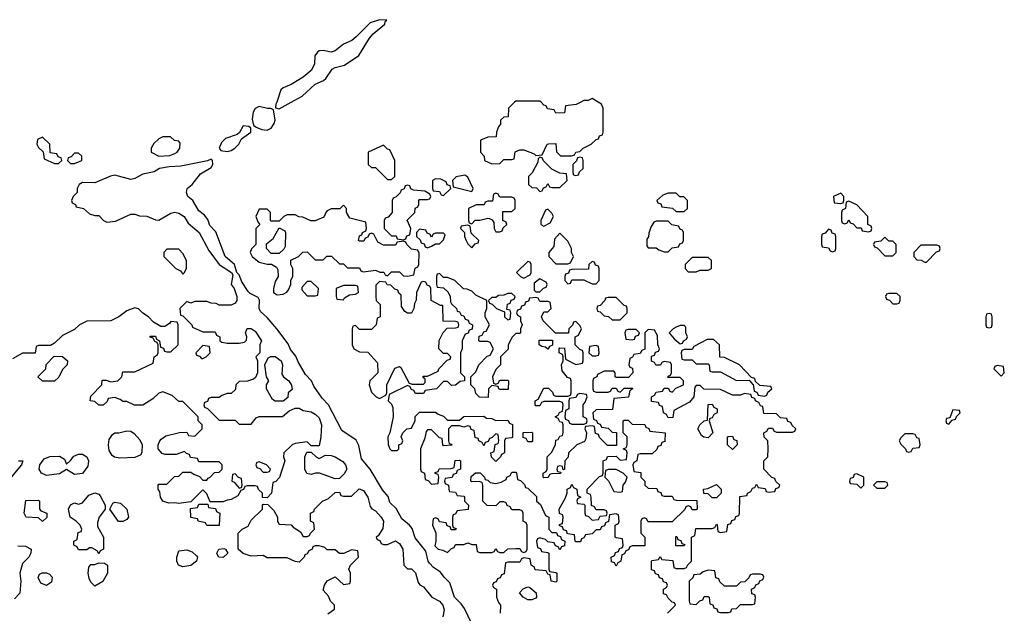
# Model space of a CAD drawing. Header units: inches. Extents: x 2769379 to 2883802, y 684208 to 828654.
# Tile 26 of 256: x 2791376 to 2796286, y 737450 to 740412. Entities that reach past the tile are written whole.
import ezdxf

# ---------------------------------------------------------------- set-up
doc = ezdxf.new("R2010")
doc.units = ezdxf.units.IN
doc.header["$MEASUREMENT"] = 0
doc.layers.add('C7793', color=7, linetype='Continuous')
doc.layers.add('C7794', color=7, linetype='Continuous')

msp = doc.modelspace()

# ---------------------------------------------------------------- linework, layer by layer
at = {"layer": 'C7793', "color": 2, "elevation": 6}
for points in [[(2792657.5, 740000), (2792654, 739990), (2792651.6, 739971.6), (2792670, 739966.8), (2792730.2, 740000)], [(2793844, 740000), (2793814, 739970), (2793812.7, 739927.3), (2793790, 739926), (2793774, 739910), (2793774, 739890), (2793763.6, 739876.4), (2793754, 739850), (2793752.7, 739827.3), (2793710, 739826), (2793674, 739810), (2793674, 739750), (2793691.6, 739731.6), (2793694, 739710), (2793730, 739692), (2793770, 739694), (2793790, 739714), (2793830, 739714), (2793842, 739718), (2793847.3, 739752.7), (2793870, 739762), (2793890, 739762), (2793942, 739742), (2793950, 739734), (2793982, 739738), (2794006, 739790), (2794012.7, 739792.7), (2794050, 739794), (2794052.7, 739752.7), (2794072.7, 739732.7), (2794127.3, 739732.7), (2794142, 739738), (2794148.7, 739751.3), (2794170, 739754), (2794186, 739770), (2794226, 739790), (2794250, 739814), (2794262, 739818), (2794267.3, 739832.7), (2794282, 739838), (2794286, 739850), (2794286, 739970), (2794278, 739990), (2794260.9, 740000)], [(2794174.3, 740000), (2794151.6, 739988.4), (2794098, 739982), (2794092.7, 739947.3), (2794050, 739946), (2794042, 739962), (2794007.3, 739967.3), (2794002, 739982), (2793990, 739986), (2793976, 740000)], [(2793665, 737325), (2793593.6, 737473.6), (2793577.3, 737497.2), (2793544.7, 737530), (2793521.6, 737601.6), (2793492.7, 737630), (2793475.1, 737655.1), (2793439.3, 737679.3), (2793420.2, 737700.2), (2793413.7, 737710), (2793400.9, 737760.9), (2793347.4, 737827.4), (2793332.7, 737872.7), (2793319.6, 737890), (2793281.7, 737921.7), (2793252.8, 737972.8), (2793222.6, 738002.6), (2793213.5, 738033.5), (2793185.6, 738065.6), (2793123, 738170), (2793080.7, 738220.7), (2793067.4, 738287.4), (2793053.4, 738313.4), (2792982.7, 738362.7), (2792916, 738490), (2792884, 738524), (2792842.7, 738582.7), (2792830.7, 738610.7), (2792802, 738642), (2792765.2, 738705.2), (2792753.7, 738733.7), (2792726.3, 738766.3), (2792714.2, 738794.2), (2792658.7, 738870), (2792610, 738925.6), (2792576.3, 738956.3), (2792569.6, 738970), (2792571.8, 739011.8), (2792565.6, 739025.6), (2792525.9, 739045.9), (2792516, 739056), (2792483.9, 739103.9), (2792470, 739139), (2792459, 739150), (2792447.3, 739190), (2792400.7, 739230), (2792353.4, 739353.4), (2792324.9, 739384.9), (2792314.9, 739414.9), (2792297.3, 739437.2), (2792270, 739458.4), (2792238.7, 739510), (2792215.1, 739530), (2792207.6, 739550), (2792211.8, 739570), (2792235.6, 739590), (2792277.3, 739642.8), (2792330, 739674.8), (2792338.4, 739690), (2792337.2, 739710), (2792330, 739715.1), (2792313.2, 739706.8), (2792179.1, 739680.9), (2792122, 739678), (2792074, 739670), (2792046.8, 739653.2), (2791990, 739641.2), (2791950, 739619), (2791930, 739614), (2791850, 739636), (2791828.2, 739631.8), (2791750, 739598), (2791690, 739599), (2791672, 739590), (2791662, 739570), (2791662, 739550), (2791642, 739530), (2791634, 739510), (2791638, 739498), (2791654, 739490), (2791658, 739478), (2791694, 739470), (2791723.6, 739443.6), (2791750, 739434), (2791770, 739434), (2791794, 739410), (2791810, 739402), (2791854, 739406), (2791930, 739442), (2791950, 739442), (2791972.7, 739432.7), (2792010, 739432), (2792052.7, 739412.7), (2792070, 739412), (2792130, 739446), (2792150, 739452), (2792170, 739446), (2792196, 739430), (2792216, 739396), (2792270.4, 739350.4), (2792319.9, 739259.9), (2792370.8, 739190), (2792432, 739150), (2792439.1, 739139.1), (2792431.3, 739090), (2792444.7, 739070), (2792458, 739030), (2792458, 739010), (2792450, 738998), (2792430, 738988), (2792370, 738988), (2792356.4, 738996.4), (2792330, 738998), (2792310, 739006), (2792250, 739006), (2792230, 738998), (2792210, 739006), (2792174, 738970), (2792178, 738938), (2792190, 738934), (2792234, 738890), (2792238, 738878), (2792290, 738854), (2792350, 738854), (2792358, 738838), (2792374, 738830), (2792374, 738810), (2792383.6, 738803.6), (2792410, 738798), (2792470, 738798), (2792496.4, 738803.6), (2792507.3, 738812.7), (2792508, 738830), (2792502, 738850), (2792510, 738871.3), (2792530, 738871), (2792550, 738858), (2792582, 738810), (2792574, 738790), (2792574, 738750), (2792554, 738730), (2792562, 738710), (2792562, 738650), (2792552.7, 738627.3), (2792542, 738618), (2792511.6, 738608.4), (2792470, 738606), (2792454, 738590), (2792452.7, 738567.3), (2792430, 738546), (2792410, 738546), (2792383.6, 738536.4), (2792370, 738526), (2792330, 738526), (2792318, 738522), (2792312.7, 738507.3), (2792298, 738502), (2792294, 738490), (2792298, 738478), (2792312.7, 738472.7), (2792370, 738414), (2792450, 738414), (2792470, 738394), (2792530, 738394), (2792555.3, 738424.7), (2792570, 738432), (2792687.3, 738432.7), (2792720.4, 738459.6), (2792750, 738474), (2792770, 738474), (2792790, 738462), (2792830, 738456), (2792850, 738442.8), (2792870, 738424.7), (2792881, 738390), (2792878, 738330), (2792870, 738286), (2792830, 738286), (2792810, 738306), (2792750, 738298), (2792734, 738290), (2792694, 738250), (2792692, 738230), (2792698, 738210), (2792672, 738128), (2792652.7, 738107.3), (2792638, 738102), (2792632, 738050), (2792610, 738026), (2792587.3, 738027.3), (2792586, 738050), (2792567.3, 738067.3), (2792562, 738082), (2792550, 738086), (2792510, 738086), (2792498, 738082), (2792492.7, 738067.3), (2792478, 738062), (2792463.6, 738036.4), (2792430, 738018), (2792410, 738015.3), (2792390, 738006), (2792326, 738006), (2792310, 738046), (2792290, 738066), (2792230, 738006), (2792170, 737998), (2792150, 738002), (2792120.2, 738000.2), (2792089, 738009), (2792078, 738030), (2792075.3, 738055.3), (2792066, 738070), (2792066, 738090), (2792070, 738094), (2792110, 738094), (2792147.3, 738132.7), (2792170, 738134), (2792190, 738154), (2792230, 738154), (2792243.6, 738143.6), (2792272.7, 738132.7), (2792290, 738114), (2792310, 738114), (2792315.3, 738124.7), (2792326, 738130), (2792347.3, 738152.7), (2792370, 738154), (2792386, 738170), (2792386, 738190), (2792370, 738206), (2792270, 738206), (2792262, 738222), (2792227.3, 738227.3), (2792222, 738242), (2792207.3, 738247.3), (2792198, 738258), (2792156.9, 738243.1), (2792102, 738242), (2792087.3, 738247.3), (2792066, 738270), (2792066, 738290), (2792075.3, 738310), (2792081.2, 738318.8), (2792105.2, 738334.8), (2792172.7, 738352.7), (2792210, 738354), (2792218, 738338), (2792250, 738334), (2792286, 738370), (2792286, 738390), (2792266, 738410), (2792266, 738430), (2792190, 738506), (2792170, 738506), (2792136.4, 738536.4), (2792090, 738555.3), (2792070, 738548.7), (2792039.8, 738520.2), (2791990, 738488.7), (2791948.4, 738488.4), (2791910, 738506), (2791890, 738506), (2791876.4, 738516.4), (2791850, 738526), (2791818, 738522), (2791812.7, 738507.3), (2791792, 738488), (2791770, 738488), (2791750, 738506), (2791728, 738510), (2791730, 738534), (2791786, 738590), (2791787.3, 738612.7), (2791807.3, 738612.7), (2791830, 738604.7), (2791866, 738610), (2791886, 738630), (2791890, 738654), (2791950, 738654), (2792042, 738698), (2792046, 738730), (2792062, 738738), (2792066, 738750), (2792066, 738790), (2792062, 738802), (2792050, 738806), (2792042, 738822), (2792027.3, 738827.3), (2792027.3, 738832.7), (2792052.7, 738832.7), (2792058, 738818), (2792074, 738810), (2792078, 738778), (2792092.7, 738772.7), (2792098, 738758), (2792110, 738754), (2792130, 738754), (2792166, 738790), (2792166, 738890), (2792162, 738902), (2792130, 738906), (2792123.6, 738896.4), (2792099.6, 738880.4), (2792080.4, 738880.4), (2792043.1, 738903.1), (2792018, 738930), (2791990, 738948), (2791968.9, 738968.9), (2791950, 738974), (2791910, 738959), (2791870.7, 738929.3), (2791830, 738909), (2791710, 738908), (2791674, 738890), (2791650, 738866), (2791590, 738835.3), (2791550, 738798), (2791530, 738786), (2791470, 738786), (2791458, 738782), (2791452.7, 738747.3), (2791390, 738748), (2791339.8, 738720.2)], [(2794606, 737450), (2794646, 737490), (2794642, 737502), (2794630, 737506), (2794610, 737526), (2794602, 737542), (2794587.3, 737547.3), (2794586, 737570), (2794602, 737578), (2794606, 737590), (2794602, 737602), (2794587.3, 737607.3), (2794582, 737622), (2794567.3, 737627.3), (2794562, 737642), (2794547.3, 737647.3), (2794542, 737662), (2794527.3, 737667.3), (2794526, 737710), (2794530, 737714), (2794562, 737718), (2794570, 737734), (2794578, 737718), (2794632.7, 737712.7), (2794638, 737678), (2794650, 737674), (2794690, 737674), (2794702, 737678), (2794707.3, 737692.7), (2794726, 737710), (2794726, 737830), (2794742, 737838), (2794747.3, 737872.7), (2794830, 737874), (2794842, 737878), (2794850, 737894), (2794854, 737890), (2794858, 737858), (2794870, 737854), (2794902, 737858), (2794907.3, 737892.7), (2794922, 737898), (2794927.3, 737912.7), (2794942, 737918), (2794947.3, 737932.7), (2794962, 737938), (2794966, 737950), (2794967.3, 738032.7), (2795002, 738038), (2795006, 738050), (2795022, 738058), (2795030, 738074), (2795042, 738078), (2795050, 738094), (2795058, 738078), (2795092.7, 738072.7), (2795098, 738058), (2795110, 738054), (2795142, 738058), (2795147.3, 738072.7), (2795162, 738078), (2795166, 738090), (2795147.3, 738107.3), (2795142, 738122), (2795127.3, 738127.3), (2795086, 738170), (2795086, 738210), (2795106, 738230), (2795108, 738270), (2795106, 738310), (2795088.7, 738328.7), (2795086, 738350), (2795102, 738358), (2795110, 738374), (2795130, 738374), (2795138, 738358), (2795150, 738354), (2795230, 738354), (2795242, 738358), (2795246, 738370), (2795227.3, 738387.3), (2795222, 738402), (2795207.3, 738407.3), (2795202, 738422), (2795170, 738426), (2795150, 738446), (2795087.3, 738447.3), (2795082, 738482), (2795070, 738486), (2795062, 738502), (2795046, 738510), (2795042, 738522), (2795027.3, 738527.3), (2795022, 738542), (2794990, 738546), (2794970, 738538), (2794930, 738538), (2794870, 738566), (2794788.4, 738568.4), (2794770, 738586), (2794750, 738586), (2794742, 738578), (2794738, 738530), (2794716.9, 738503.1), (2794638, 738462), (2794632.7, 738427.3), (2794610, 738426), (2794602, 738442), (2794586, 738450), (2794582, 738482), (2794567.3, 738487.3), (2794562, 738502), (2794527.3, 738507.3), (2794526, 738530), (2794542, 738538), (2794550, 738554), (2794582, 738558), (2794590, 738574), (2794610, 738574), (2794618, 738558), (2794630, 738554), (2794647.3, 738572.7), (2794686, 738590), (2794686, 738610), (2794670, 738626), (2794607.3, 738627.3), (2794610, 738634), (2794622, 738638), (2794626, 738650), (2794626, 738690), (2794622, 738702), (2794590, 738706), (2794578, 738702), (2794571.6, 738688.4), (2794548, 738688), (2794542, 738702), (2794527.3, 738707.3), (2794527.3, 738732.7), (2794542, 738738), (2794547.3, 738752.7), (2794562, 738758), (2794566, 738770), (2794558, 738790), (2794556.4, 738836.4), (2794542, 738862), (2794510, 738866), (2794494, 738850), (2794492.7, 738767.3), (2794478, 738762), (2794470, 738746), (2794438, 738742), (2794432.7, 738727.3), (2794418, 738722), (2794414, 738690), (2794418, 738678), (2794432.7, 738672.7), (2794434, 738650), (2794412.7, 738627.3), (2794350, 738626), (2794346, 738630), (2794346, 738650), (2794338, 738658), (2794290, 738658), (2794258, 738642), (2794254, 738630), (2794238, 738622), (2794234, 738610), (2794234, 738570), (2794238, 738558), (2794250, 738554), (2794310, 738554), (2794322, 738558), (2794330, 738574), (2794350, 738574), (2794358, 738558), (2794370, 738554), (2794390, 738574), (2794430, 738574), (2794434, 738570), (2794418, 738562), (2794411.6, 738528.4), (2794338, 738522), (2794332.7, 738467.3), (2794250, 738466), (2794234, 738450), (2794238, 738418), (2794252.7, 738412.7), (2794258, 738398), (2794270, 738394), (2794278, 738378), (2794310, 738374), (2794330, 738354), (2794352.7, 738352.7), (2794352.7, 738287.3), (2794307.3, 738287.3), (2794267.3, 738327.3), (2794262, 738342), (2794247.3, 738347.3), (2794242, 738382), (2794230, 738386), (2794198, 738382), (2794194, 738370), (2794202, 738350), (2794199.6, 738320.4), (2794192.7, 738307.3), (2794154, 738290), (2794112, 738250), (2794111.6, 738228.4), (2794094, 738210), (2794092.7, 738167.3), (2794086, 738166), (2794082, 738182), (2794070, 738186), (2794058, 738182), (2794054, 738170), (2794058, 738158), (2794074, 738154), (2794072.7, 738147.3), (2794030, 738146), (2794018, 738142), (2794011.6, 738128.4), (2793990, 738126), (2793986, 738130), (2793986, 738150), (2794002, 738158), (2794006, 738170), (2794006, 738230), (2794030, 738254), (2794047.3, 738292.7), (2794050, 738314), (2794062, 738318), (2794070, 738334), (2794082, 738338), (2794086, 738350), (2794086, 738390), (2794082, 738402), (2794070, 738406), (2794062, 738422), (2794046, 738430), (2794062, 738438), (2794067.3, 738452.7), (2794082, 738458), (2794086, 738490), (2794082, 738502), (2794070, 738506), (2793990, 738506), (2793978, 738502), (2793970, 738486), (2793950, 738486), (2793946, 738490), (2793946, 738510), (2793962, 738518), (2793990, 738574), (2794012.7, 738572.7), (2794032.7, 738552.7), (2794038, 738538), (2794050, 738534), (2794110, 738534), (2794122, 738538), (2794126, 738550), (2794126, 738610), (2794122, 738622), (2794107.3, 738627.3), (2794080.4, 738660.4), (2794078, 738690), (2794086, 738710), (2794086, 738730), (2794082, 738742), (2794066, 738750), (2794066, 738770), (2794070, 738774), (2794092.7, 738772.7), (2794098, 738718), (2794150, 738692), (2794182, 738698), (2794186, 738710), (2794186, 738750), (2794182, 738762), (2794170, 738766), (2794146, 738790), (2794146, 738830), (2794162, 738838), (2794178, 738870), (2794170, 738886), (2794150, 738906), (2794138, 738902), (2794132.7, 738887.3), (2794114, 738870), (2794112.7, 738847.3), (2794047.3, 738847.3), (2793986, 738910), (2793978, 738930), (2793990, 738954), (2794010, 738954), (2794026, 738970), (2794022, 739002), (2794010, 739006), (2793970, 739006), (2793962, 739022), (2793950, 739026), (2793918, 739022), (2793912.7, 739007.3), (2793898, 739002), (2793892.7, 738987.3), (2793878, 738982), (2793872.7, 738967.3), (2793858, 738962), (2793854, 738950), (2793858, 738938), (2793874, 738930), (2793874, 738910), (2793882, 738890), (2793874, 738870), (2793874, 738850), (2793870, 738846), (2793850, 738846), (2793830, 738826), (2793812.7, 738787.3), (2793811.6, 738768.4), (2793774, 738730), (2793774, 738690), (2793750, 738666), (2793734, 738630), (2793738, 738598), (2793750, 738594), (2793762, 738598), (2793770, 738614), (2793810, 738614), (2793814, 738610), (2793812.7, 738567.3), (2793772.7, 738567.3), (2793766, 738570), (2793762, 738582), (2793730, 738586), (2793714, 738570), (2793712.7, 738527.3), (2793668.4, 738528.4), (2793650, 738546), (2793646, 738570), (2793626, 738590), (2793626, 738630), (2793650, 738654), (2793666, 738690), (2793707.3, 738732.7), (2793722, 738738), (2793738, 738770), (2793722, 738802), (2793710, 738806), (2793670, 738806), (2793666, 738810), (2793667.3, 738832.7), (2793682, 738838), (2793690, 738854), (2793702, 738858), (2793718, 738890), (2793698, 738930), (2793698, 738950), (2793706, 738970), (2793706, 739010), (2793650, 739038), (2793630, 739058), (2793607.3, 739067.3), (2793588.4, 739068.4), (2793546, 739110), (2793510, 739126), (2793490, 739126), (2793470, 739146), (2793458, 739142), (2793454, 739130), (2793454, 739090), (2793458, 739078), (2793490, 739074), (2793512.7, 739052.7), (2793522, 739030), (2793523.6, 739003.6), (2793530, 738994), (2793554, 738970), (2793558, 738958), (2793570, 738954), (2793578, 738938), (2793590, 738934), (2793598, 738918), (2793612.7, 738912.7), (2793618, 738898), (2793634, 738890), (2793632.7, 738867.3), (2793618, 738862), (2793612.7, 738847.3), (2793598, 738842), (2793582, 738810), (2793582, 738770), (2793574, 738750), (2793574, 738650), (2793594, 738630), (2793594, 738610), (2793572.7, 738607.3), (2793550, 738588), (2793530, 738586), (2793510, 738606), (2793490, 738606), (2793454, 738570), (2793398, 738562), (2793390, 738546), (2793350, 738546), (2793342, 738562), (2793330, 738566), (2793322, 738582), (2793310, 738586), (2793218, 738542), (2793214, 738510), (2793230, 738494), (2793236.9, 738476.9), (2793238, 738430), (2793222, 738350), (2793212, 738330), (2793212.7, 738292.7), (2793222, 738270), (2793230, 738262), (2793258, 738262), (2793266, 738270), (2793266, 738290), (2793282, 738298), (2793286, 738310), (2793278, 738330), (2793286, 738350), (2793306, 738370), (2793330, 738374), (2793347.3, 738412.7), (2793348.4, 738431.6), (2793370, 738454), (2793450, 738454), (2793463.6, 738443.6), (2793490, 738434), (2793510, 738414), (2793570, 738414), (2793590, 738432), (2793690, 738434), (2793703.6, 738423.6), (2793730, 738422), (2793750, 738412), (2793810, 738414), (2793818, 738398), (2793832.7, 738392.7), (2793834, 738330), (2793830, 738326), (2793798, 738322), (2793794, 738310), (2793794, 738250), (2793778, 738242), (2793774, 738230), (2793750, 738208), (2793728.4, 738228.4), (2793726, 738250), (2793742, 738258), (2793747.3, 738292.7), (2793762, 738298), (2793766, 738310), (2793762, 738342), (2793750, 738346), (2793732.7, 738327.3), (2793718, 738322), (2793712.7, 738307.3), (2793698, 738302), (2793690, 738286), (2793682, 738302), (2793666, 738310), (2793662, 738322), (2793647.3, 738327.3), (2793642, 738362), (2793627.3, 738367.3), (2793622, 738382), (2793610, 738386), (2793590, 738378), (2793570, 738386), (2793530, 738386), (2793514, 738370), (2793514, 738310), (2793518, 738298), (2793530, 738294), (2793531.6, 738288.4), (2793490, 738286), (2793486, 738290), (2793482, 738322), (2793470, 738326), (2793430, 738366), (2793410, 738366), (2793403.6, 738356.4), (2793396.9, 738323.1), (2793374, 738270), (2793374, 738170), (2793378, 738158), (2793394, 738150), (2793398, 738118), (2793412.7, 738112.7), (2793430, 738094), (2793462, 738098), (2793466, 738130), (2793462, 738142), (2793447.3, 738147.3), (2793447.3, 738152.7), (2793462, 738158), (2793468.4, 738171.6), (2793527.3, 738172.7), (2793542, 738178), (2793547.3, 738212.7), (2793570, 738214), (2793574, 738210), (2793574, 738170), (2793558, 738162), (2793552.7, 738147.3), (2793538, 738142), (2793532.7, 738127.3), (2793498, 738122), (2793494, 738110), (2793498, 738098), (2793514, 738090), (2793518, 738058), (2793550, 738054), (2793558, 738038), (2793590, 738034), (2793594, 738030), (2793594, 738010), (2793614, 737990), (2793612.7, 737967.3), (2793558, 737962), (2793550, 737946), (2793538, 737942), (2793534, 737930), (2793534, 737890), (2793538, 737878), (2793552.7, 737872.7), (2793550, 737866), (2793527.3, 737867.3), (2793522, 737882), (2793507.3, 737887.3), (2793502, 737902), (2793470, 737906), (2793462, 737922), (2793450, 737926), (2793438, 737922), (2793434, 737890), (2793452, 737852), (2793452, 737810), (2793446.8, 737786.8), (2793462, 737770), (2793485.4, 737765.4), (2793510, 737754), (2793530, 737774), (2793542, 737778), (2793550, 737794), (2793590, 737794), (2793610, 737802), (2793630, 737794), (2793652.7, 737792.7), (2793658, 737758), (2793670, 737754), (2793730, 737754), (2793742, 737758), (2793750, 737774), (2793758, 737758), (2793770, 737754), (2793790, 737754), (2793810, 737772), (2793850, 737774), (2793870, 737774), (2793878, 737758), (2793890, 737754), (2793902, 737758), (2793906, 737770), (2793906, 737890), (2793902, 737902), (2793886, 737910), (2793886, 737950), (2793882, 737962), (2793870, 737966), (2793830, 737966), (2793822, 737982), (2793807.3, 737987.3), (2793802, 738002), (2793790, 738006), (2793770, 738006), (2793750, 737986), (2793707.3, 737987.3), (2793686, 738010), (2793686, 738090), (2793682, 738102), (2793667.3, 738107.3), (2793630, 738106), (2793626, 738110), (2793627.3, 738132.7), (2793648.4, 738151.6), (2793671.6, 738151.6), (2793694, 738130), (2793698, 738118), (2793710, 738114), (2793722, 738102), (2793750, 738098), (2793776.4, 738103.6), (2793802, 738118), (2793806, 738130), (2793822, 738138), (2793830, 738154), (2793850, 738154), (2793854, 738150), (2793858, 738118), (2793872.7, 738112.7), (2793892.7, 738092.7), (2793898, 738078), (2793910, 738074), (2793952.7, 738032.7), (2793954, 738010), (2793972.7, 737992.7), (2793998, 737938), (2794014, 737930), (2794014, 737870), (2794030, 737854), (2794052.7, 737852.7), (2794058, 737838), (2794072.7, 737832.7), (2794078, 737818), (2794094, 737810), (2794092.7, 737787.3), (2794078, 737782), (2794070, 737766), (2794062, 737782), (2794047.3, 737787.3), (2794042, 737802), (2794010, 737806), (2793998, 737818), (2793970, 737826), (2793958, 737822), (2793954, 737810), (2793958, 737778), (2793972.7, 737772.7), (2793978, 737758), (2794010, 737754), (2794014, 737750), (2794014, 737670), (2794018, 737658), (2794050, 737654), (2794054, 737650), (2794054, 737610), (2794050, 737606), (2794026, 737610), (2794022, 737642), (2794010, 737646), (2794002, 737662), (2793947.3, 737667.3), (2793942, 737682), (2793926, 737690), (2793922, 737722), (2793890, 737726), (2793878, 737722), (2793870, 737706), (2793810, 737706), (2793798, 737702), (2793792.7, 737647.3), (2793778, 737642), (2793772.7, 737627.3), (2793758, 737622), (2793752.7, 737607.3), (2793738, 737602), (2793734, 737590), (2793738, 737578), (2793754, 737570), (2793754, 737530), (2793763.6, 737503.6), (2793774, 737490), (2793772, 737450)], [(2791370, 738210.8), (2791391.3, 738211.3), (2791384.7, 738190), (2791333.4, 738130)], [(2792913.2, 737446.8), (2792946, 737470), (2792946, 737490), (2792926, 737510), (2792916.4, 737536.4), (2792890, 737566), (2792895.3, 737590), (2792910, 737612), (2792950, 737632), (2792990, 737594), (2793022, 737598), (2793026, 737610), (2793026, 737650), (2793018, 737670), (2793026, 737690), (2793066, 737730), (2793062, 737762), (2793030, 737766), (2792991.6, 737748.4), (2792970, 737748), (2792950, 737766), (2792910, 737766), (2792898, 737778), (2792870, 737786), (2792850, 737786), (2792838, 737782), (2792834, 737770), (2792818, 737762), (2792810, 737746), (2792798, 737742), (2792794, 737730), (2792770, 737706), (2792750, 737708), (2792710, 737726), (2792610, 737726), (2792590, 737738), (2792530, 737735.3), (2792490, 737748), (2792466, 737770), (2792466, 737850), (2792486, 737870), (2792514.6, 737885.4), (2792530, 737914), (2792586, 737970), (2792586, 737990), (2792590, 737994), (2792612.7, 737992.7), (2792643.6, 737963.6), (2792662, 737930), (2792662, 737910), (2792670, 737894), (2792730, 737892), (2792739.6, 737879.6), (2792776.9, 737856.9), (2792790, 737834), (2792810, 737834), (2792822, 737838), (2792826, 737850), (2792846, 737870), (2792842, 737902), (2792826, 737910), (2792826, 737950), (2792842, 737958), (2792846, 737970), (2792886, 738010), (2792916.4, 738023.6), (2792950, 738052), (2792970, 738054), (2792978, 738038), (2792990, 738034), (2793030, 738034), (2793068.4, 738071.6), (2793090, 738062), (2793111.3, 738030), (2793123.6, 737983.6), (2793131.3, 737971.3), (2793150, 737962), (2793178.8, 737930), (2793190.6, 737910), (2793187.1, 737872.9), (2793163.6, 737836.4), (2793154, 737830), (2793158, 737818), (2793172.7, 737812.7), (2793178, 737798), (2793190, 737794), (2793210, 737794), (2793250, 737812), (2793270, 737798), (2793286.8, 737770), (2793292, 737690), (2793310, 737672), (2793330, 737671.3), (2793350, 737652), (2793363.6, 737603.6), (2793371.3, 737591.3), (2793390, 737582), (2793430.5, 737530.5), (2793470, 737510.4), (2793485.5, 737490), (2793492.7, 737467.3), (2793486.8, 737433.2)], [(2791366.8, 737786.8), (2791404.7, 737784.7), (2791434, 737770), (2791432, 737750), (2791422, 737730), (2791390, 737698), (2791376, 737650), (2791382, 737610), (2791376, 737550), (2791350, 737522)]]:
    msp.add_lwpolyline(points, dxfattribs=at)
for points in [[(2792570, 739979), (2792550.7, 739969.3), (2792540.7, 739950), (2792535.3, 739915.3), (2792538, 739898), (2792543.6, 739883.6), (2792555.3, 739875.3), (2792584, 739864), (2792610, 739861), (2792629.3, 739870.7), (2792645.6, 739894.4), (2792649.2, 739910), (2792642, 739962), (2792628.9, 739968.9), (2792611.1, 739968.9)], [(2792490, 739882), (2792471.6, 739848.4), (2792461, 739839), (2792401.6, 739818.4), (2792381.6, 739798.4), (2792370.8, 739770), (2792379.8, 739759.8), (2792410, 739754.9), (2792430, 739759.3), (2792449.2, 739770), (2792469, 739790), (2792482, 739818), (2792528, 739850), (2792528, 739870), (2792519, 739879)], [(2791490, 739826), (2791465.4, 739814.6), (2791462, 739790), (2791470, 739774), (2791492.7, 739752.7), (2791498, 739718), (2791550, 739694), (2791570, 739694), (2791586, 739710), (2791582, 739722), (2791567.3, 739727.3), (2791562, 739742), (2791527.3, 739747.3), (2791526, 739790)], [(2792090, 739828), (2792070, 739818), (2792045.4, 739794.6), (2792032, 739770), (2792032, 739750), (2792070, 739730.8), (2792125.1, 739734.9), (2792150, 739744), (2792162, 739750), (2792175.3, 739770), (2792176.4, 739796.4), (2792170, 739806), (2792148.7, 739808.7), (2792127.3, 739827.3)], [(2791670, 739746), (2791650, 739746), (2791632.7, 739727.3), (2791618, 739722), (2791614, 739710), (2791630, 739694), (2791650, 739694), (2791670, 739702), (2791686, 739710), (2791686, 739730)], [(2793190, 739786), (2793114, 739750), (2793114, 739690), (2793130, 739674), (2793150, 739674), (2793210, 739614), (2793230, 739614), (2793246, 739630), (2793246, 739710), (2793222, 739762), (2793210, 739766)], [(2793970, 739726), (2793962, 739718), (2793959.6, 739700.4), (2793931.6, 739648.4), (2793914, 739630), (2793914, 739590), (2793930, 739574), (2793952.7, 739572.7), (2793970, 739554), (2793982, 739558), (2793987.3, 739572.7), (2794002, 739578), (2794010, 739594), (2794018, 739578), (2794030, 739574), (2794070, 739574), (2794106, 739610), (2794102, 739642), (2794070, 739646), (2794030, 739666), (2793987.3, 739707.3), (2793982, 739722)], [(2794170, 739726), (2794158, 739722), (2794152.7, 739707.3), (2794134, 739690), (2794134, 739650), (2794138, 739638), (2794150, 739634), (2794162, 739638), (2794167.3, 739652.7), (2794186, 739670), (2794186, 739710), (2794182, 739722)], [(2793450, 739618), (2793434, 739610), (2793434, 739570), (2793438, 739558), (2793470, 739554), (2793478, 739538), (2793490, 739534), (2793526, 739570), (2793522, 739582), (2793507.3, 739587.3), (2793502, 739602), (2793476.4, 739616.4)], [(2793596.4, 739636.4), (2793552.7, 739627.3), (2793534, 739610), (2793538, 739578), (2793630, 739554), (2793638, 739570), (2793610, 739626)], [(2793310, 739586), (2793298, 739582), (2793292.7, 739567.3), (2793278, 739562), (2793272.7, 739547.3), (2793252.7, 739527.3), (2793238, 739522), (2793234, 739510), (2793234, 739450), (2793212.7, 739427.3), (2793198, 739422), (2793194, 739410), (2793194, 739370), (2793214, 739350), (2793230, 739334), (2793252.7, 739332.7), (2793258, 739318), (2793290, 739314), (2793302, 739318), (2793307.3, 739332.7), (2793322, 739338), (2793326, 739370), (2793308.4, 739411.6), (2793346, 739450), (2793348.4, 739471.6), (2793362, 739478), (2793366, 739490), (2793366, 739510), (2793370, 739514), (2793410, 739514), (2793422, 739518), (2793426, 739530), (2793422, 739542), (2793396.4, 739556.4), (2793340.4, 739560.4), (2793327.3, 739567.3), (2793322, 739582)], [(2793750, 739546), (2793738, 739542), (2793734, 739506), (2793710, 739506), (2793698, 739502), (2793691.6, 739488.4), (2793652.7, 739487.3), (2793614, 739470), (2793614, 739410), (2793618, 739398), (2793630, 739394), (2793648, 739412), (2793670, 739412), (2793710, 739422), (2793719.6, 739419.6), (2793732.7, 739412.7), (2793739.6, 739399.6), (2793742, 739370), (2793750, 739354), (2793770, 739354), (2793782, 739358), (2793787.3, 739372.7), (2793806, 739390), (2793802, 739402), (2793786, 739410), (2793786, 739454), (2793830, 739454), (2793846, 739470), (2793846, 739510), (2793842, 739522), (2793830, 739526), (2793770, 739526), (2793762, 739542)], [(2794650, 739546), (2794610, 739546), (2794583.6, 739536.4), (2794554, 739510), (2794558, 739498), (2794572.7, 739492.7), (2794578, 739478), (2794631.6, 739471.6), (2794650, 739454), (2794690, 739454), (2794706, 739470), (2794706, 739510), (2794687.3, 739527.3), (2794668.4, 739528.4)], [(2795470, 739546), (2795434, 739530), (2795438, 739498), (2795470, 739494), (2795482, 739498), (2795486, 739510), (2795486, 739530)], [(2795510, 739506), (2795498, 739502), (2795494, 739470), (2795478, 739462), (2795474, 739450), (2795474, 739410), (2795478, 739398), (2795490, 739394), (2795502, 739398), (2795510, 739414), (2795518, 739398), (2795532.7, 739392.7), (2795550, 739374), (2795572.7, 739372.7), (2795578, 739358), (2795610, 739354), (2795622, 739358), (2795626, 739370), (2795622, 739382), (2795606, 739390), (2795606, 739430), (2795550, 739488)], [(2792990, 739486), (2792972, 739468), (2792930, 739468), (2792910, 739458), (2792902, 739450), (2792892.7, 739427.3), (2792850, 739408), (2792828, 739408), (2792787.3, 739427.3), (2792768.4, 739428.4), (2792750, 739438), (2792710, 739438), (2792694, 739430), (2792670, 739406), (2792630, 739406), (2792626, 739410), (2792626, 739450), (2792610, 739466), (2792570, 739466), (2792554, 739430), (2792563.6, 739403.6), (2792574, 739390), (2792554, 739370), (2792554, 739290), (2792531.6, 739268.4), (2792524.7, 739250), (2792536, 739230), (2792570, 739202.8), (2792610, 739192), (2792631.6, 739191.6), (2792656.9, 739176.9), (2792663.6, 739163.6), (2792664.7, 739130), (2792650, 739106), (2792641, 739070), (2792642, 739050), (2792659.6, 739039.6), (2792690, 739042), (2792708.4, 739051.6), (2792716.4, 739063.6), (2792728, 739090), (2792728.4, 739111.6), (2792738, 739130), (2792738, 739170), (2792728, 739190), (2792728.4, 739211.6), (2792766, 739230), (2792788.4, 739251.6), (2792810, 739254), (2792850, 739214), (2792890, 739214), (2792908.4, 739231.6), (2792931.6, 739231.6), (2792970, 739194), (2792990, 739194), (2793010, 739174), (2793070, 739174), (2793078, 739158), (2793090, 739154), (2793150, 739162), (2793172.7, 739152.7), (2793191.6, 739151.6), (2793198, 739138), (2793210, 739134), (2793230, 739154), (2793270, 739154), (2793290, 739134), (2793310, 739132), (2793342, 739138), (2793348.4, 739171.6), (2793362, 739178), (2793366, 739190), (2793367.3, 739247.3), (2793362, 739262), (2793330, 739266), (2793306, 739290), (2793302, 739302), (2793290, 739306), (2793258, 739302), (2793250, 739286), (2793190, 739286), (2793162, 739302), (2793142, 739342), (2793130, 739346), (2793118, 739342), (2793112.7, 739327.3), (2793098, 739322), (2793092.7, 739307.3), (2793070, 739306), (2793066, 739310), (2793070, 739334), (2793082, 739338), (2793086, 739350), (2793102, 739358), (2793106, 739370), (2793102, 739402), (2793022, 739422), (2793006, 739450), (2793006, 739470)], [(2794010, 739466), (2793998, 739462), (2793974, 739410), (2793974, 739390), (2793990, 739382), (2794022, 739398), (2794038, 739430), (2794030, 739446)], [(2794610, 739406), (2794550, 739406), (2794538, 739402), (2794523.6, 739376.4), (2794512.7, 739347.3), (2794511.6, 739328.4), (2794503.6, 739316.4), (2794503.6, 739283.6), (2794510, 739274), (2794550, 739274), (2794563.6, 739263.6), (2794590, 739254), (2794610, 739254), (2794630, 739274), (2794662, 739278), (2794667.3, 739292.7), (2794682, 739298), (2794686, 739310), (2794686, 739350), (2794682, 739362), (2794670, 739366), (2794662, 739382), (2794628.4, 739388.4)], [(2792630, 739246), (2792606, 739270), (2792607.3, 739292.7), (2792640.4, 739319.6), (2792670, 739374), (2792698, 739358), (2792702, 739350), (2792699.6, 739280.4), (2792692.7, 739267.3), (2792670, 739246)], [(2793370, 739366), (2793354, 739350), (2793354, 739330), (2793372.7, 739312.7), (2793378, 739298), (2793392.7, 739292.7), (2793398, 739278), (2793410, 739274), (2793430, 739282), (2793450, 739294), (2793470, 739294), (2793490, 739314), (2793498, 739338), (2793490, 739346), (2793450, 739346), (2793438, 739342), (2793430, 739326), (2793422, 739342), (2793407.3, 739347.3), (2793402, 739362)], [(2793610, 739386), (2793578, 739382), (2793574, 739370), (2793594, 739350), (2793594, 739330), (2793602, 739310), (2793610, 739294), (2793630, 739274), (2793647.3, 739292.7), (2793662, 739298), (2793666, 739310), (2793627.3, 739347.3), (2793622, 739382)], [(2795410, 739366), (2795392.7, 739347.3), (2795378, 739342), (2795374, 739330), (2795374, 739290), (2795378, 739278), (2795410, 739274), (2795418, 739258), (2795430, 739254), (2795442, 739258), (2795446, 739270), (2795446, 739330), (2795442, 739342), (2795427.3, 739347.3), (2795422, 739362)], [(2794070, 739346), (2794043.6, 739316.4), (2794039.6, 739280.4), (2794014, 739250), (2794014, 739230), (2794050, 739194), (2794110, 739194), (2794122, 739198), (2794138, 739230), (2794128, 739250), (2794128, 739270), (2794110, 739306)], [(2795690, 739326), (2795670, 739306), (2795638, 739302), (2795634, 739290), (2795638, 739278), (2795652.7, 739272.7), (2795690, 739234), (2795730, 739234), (2795746, 739250), (2795746, 739290), (2795730, 739306), (2795710, 739306)], [(2792170, 739266), (2792110, 739266), (2792094, 739250), (2792094, 739230), (2792154, 739170), (2792178, 739158), (2792190, 739142), (2792198, 739150), (2792207.3, 739172.7), (2792208, 739190), (2792208, 739210), (2792190, 739246)], [(2795950, 739286), (2795870, 739286), (2795834, 739250), (2795834, 739230), (2795850, 739214), (2795871.6, 739211.6), (2795890, 739202), (2795898, 739202), (2795947.3, 739252.7), (2795962, 739258), (2795966, 739270), (2795962, 739282)], [(2793910, 739206), (2793854, 739150), (2793874, 739130), (2793890, 739122), (2793922, 739138), (2793926, 739150), (2793926, 739190), (2793922, 739202)], [(2794230, 739206), (2794214, 739190), (2794212.7, 739167.3), (2794130, 739166), (2794118, 739162), (2794112.7, 739147.3), (2794098, 739142), (2794094, 739130), (2794094, 739110), (2794110, 739094), (2794122, 739098), (2794130, 739114), (2794190, 739114), (2794230, 739094), (2794250, 739094), (2794266, 739110), (2794266, 739170), (2794262, 739182), (2794247.3, 739187.3), (2794242, 739202)], [(2794810, 739226), (2794730, 739226), (2794694, 739190), (2794694, 739170), (2794710, 739154), (2794750, 739154), (2794770, 739162), (2794810, 739162), (2794826, 739170), (2794826, 739210)], [(2792830, 739106), (2792810, 739106), (2792783.6, 739076.4), (2792783.6, 739063.6), (2792810, 739034), (2792850, 739034), (2792862, 739038), (2792866, 739070)], [(2793390, 739106), (2793378, 739102), (2793354, 739050), (2793352.7, 739012.7), (2793344.7, 738995.3), (2793342, 738970), (2793330, 738948), (2793310, 738948), (2793296.4, 738956.4), (2793280.4, 738980.4), (2793278, 739038), (2793267.3, 739047.3), (2793262, 739062), (2793247.3, 739067.3), (2793227.3, 739087.3), (2793208.4, 739088.4), (2793202, 739102), (2793170, 739106), (2793152.7, 739087.3), (2793152, 739030), (2793154, 739010), (2793174, 738990), (2793174, 738930), (2793158, 738922), (2793154, 738890), (2793130, 738866), (2793070, 738866), (2793050, 738886), (2793038, 738882), (2793034, 738870), (2793034, 738790), (2793042, 738770), (2793070, 738754), (2793112.7, 738752.7), (2793159.6, 738699.6), (2793162, 738650), (2793122, 738610), (2793118, 738590), (2793130, 738554), (2793154, 738530), (2793170, 738522), (2793202, 738538), (2793206, 738550), (2793206, 738590), (2793247.3, 738672.7), (2793270, 738682), (2793276.9, 738676.9), (2793318, 738598), (2793332.7, 738592.7), (2793390, 738594), (2793398, 738602), (2793398, 738618), (2793387.3, 738627.3), (2793387.3, 738632.7), (2793410, 738634), (2793462, 738658), (2793466, 738670), (2793507.3, 738712.7), (2793522, 738718), (2793526, 738730), (2793510, 738746), (2793490, 738746), (2793466, 738770), (2793468.4, 738811.6), (2793488.4, 738851.6), (2793507.3, 738872.7), (2793550, 738874), (2793562, 738878), (2793566, 738890), (2793562, 738902), (2793550, 738906), (2793487.3, 738907.3), (2793486, 738986), (2793474, 738986), (2793428, 739010), (2793426, 739070), (2793422, 739082), (2793407.3, 739087.3), (2793402, 739102)], [(2793970, 739118), (2793942, 739098), (2793942, 739062), (2793950, 739054), (2793970, 739054), (2793987.3, 739072.7), (2794002, 739078), (2794006, 739090), (2794002, 739102)], [(2793050, 739086), (2792990, 739086), (2792954, 739070), (2792954, 739030), (2792958, 739018), (2792990, 739014), (2792996.4, 739023.6), (2793020.4, 739039.6), (2793050, 739042), (2793066, 739050), (2793062, 739082)], [(2793830, 739046), (2793810, 739046), (2793790, 739038), (2793763.6, 739036.4), (2793750, 739026), (2793730, 739026), (2793714, 739010), (2793718, 738998), (2793732.7, 738992.7), (2793754, 738970), (2793794, 738954), (2793794, 738930), (2793810, 738914), (2793822, 738918), (2793826, 738950), (2793822, 738962), (2793806, 738966), (2793808.4, 738991.6), (2793822, 738998), (2793827.3, 739012.7), (2793842, 739018), (2793846, 739030)], [(2794350, 739026), (2794310, 739026), (2794298, 739022), (2794294, 739010), (2794270, 738986), (2794258, 738982), (2794254, 738970), (2794258, 738958), (2794270, 738954), (2794290, 738934), (2794311.6, 738931.6), (2794330, 738914), (2794370, 738914), (2794406, 738950), (2794406, 738970), (2794402, 738982), (2794390, 738986)], [(2795750, 739046), (2795710, 739046), (2795698, 739042), (2795694, 739030), (2795698, 739018), (2795712.7, 739012.7), (2795730, 738994), (2795750, 738994), (2795762, 738998), (2795766, 739010), (2795766, 739030)], [(2796210, 738946), (2796198, 738942), (2796194, 738930), (2796194, 738890), (2796198, 738878), (2796210, 738874), (2796222, 738878), (2796226, 738890), (2796226, 738930), (2796222, 738942)], [(2794450, 738866), (2794410, 738866), (2794398, 738862), (2794394, 738850), (2794398, 738818), (2794430, 738814), (2794442, 738818), (2794447.3, 738832.7), (2794462, 738838), (2794466, 738850)], [(2794690, 738886), (2794670, 738886), (2794650, 738878), (2794634, 738870), (2794614, 738850), (2794639.6, 738819.6), (2794670, 738794), (2794682, 738798), (2794686, 738810), (2794702, 738818), (2794706, 738830), (2794698, 738850), (2794698, 738878)], [(2794010, 738768), (2793998, 738778), (2793980.4, 738780.4), (2793966, 738790), (2793967.3, 738812.7), (2794032.7, 738812.7), (2794032.7, 738787.3), (2794018, 738782)], [(2794836.4, 738816.4), (2794803.6, 738816.4), (2794738, 738782), (2794730, 738766), (2794690, 738766), (2794678, 738762), (2794674, 738750), (2794678, 738718), (2794690, 738714), (2794730, 738714), (2794750, 738694), (2794810, 738694), (2794814, 738690), (2794818, 738658), (2794830, 738654), (2794870, 738654), (2794950, 738612), (2795014, 738614), (2795030, 738594), (2795034, 738594), (2795038, 738558), (2795052.7, 738552.7), (2795058, 738538), (2795090, 738534), (2795102, 738538), (2795107.3, 738552.7), (2795126, 738570), (2795122, 738582), (2795067.3, 738587.3), (2795046, 738606), (2795042, 738622), (2795026, 738626), (2794966, 738690), (2794890, 738726), (2794867.3, 738727.3), (2794866, 738790)], [(2792290, 738786), (2792254, 738750), (2792258, 738738), (2792272.7, 738732.7), (2792282, 738722), (2792290, 738722), (2792306, 738730), (2792326, 738750), (2792322, 738782)], [(2794250, 738786), (2794218, 738782), (2794214, 738750), (2794230, 738734), (2794250, 738734), (2794262, 738738), (2794266, 738750), (2794262, 738782)], [(2791490, 738608), (2791466, 738630), (2791506, 738670), (2791508.4, 738691.6), (2791547.3, 738732.7), (2791590, 738732), (2791614, 738710), (2791612, 738690), (2791590, 738666), (2791571.1, 738628.9), (2791550, 738608)], [(2792650, 738508), (2792636.4, 738516.4), (2792606, 738570), (2792606, 738590), (2792618, 738610), (2792606, 738630), (2792598, 738690), (2792615.3, 738724.7), (2792628, 738732), (2792650, 738730.8), (2792680.7, 738710), (2792686.8, 738690), (2792683.6, 738643.6), (2792692, 738630), (2792718, 738610), (2792732, 738588), (2792734, 738566), (2792714, 738550), (2792712.7, 738527.3), (2792690, 738508)], [(2796250, 738686), (2796238, 738682), (2796234, 738670), (2796270, 738634), (2796286, 738650), (2796282, 738682)], [(2794170, 738546), (2794158, 738542), (2794150, 738526), (2794118, 738522), (2794114, 738510), (2794114, 738470), (2794098, 738462), (2794094, 738430), (2794098, 738418), (2794112.7, 738412.7), (2794118, 738398), (2794130, 738394), (2794190, 738394), (2794202, 738398), (2794206, 738410), (2794202, 738422), (2794186, 738430), (2794186, 738490), (2794196.4, 738503.6), (2794206, 738530), (2794202, 738542)], [(2794810, 738326), (2794788.4, 738328.4), (2794776.4, 738336.4), (2794758, 738370), (2794768, 738390), (2794788.9, 738411.1), (2794806, 738414), (2794808.4, 738491.6), (2794830, 738494), (2794838, 738478), (2794854, 738470), (2794854, 738450), (2794838, 738442), (2794830, 738426), (2794818, 738422), (2794814, 738410), (2794832, 738350)], [(2796030, 738466), (2796014, 738426), (2795998, 738422), (2795994, 738410), (2795998, 738398), (2796010, 738394), (2796026, 738414), (2796042, 738418), (2796047.3, 738432.7), (2796066, 738450), (2796062, 738462)], [(2794590, 738034), (2794630, 738034), (2794638, 738018), (2794650, 738014), (2794752.7, 738012.7), (2794754, 737970), (2794750, 737966), (2794730, 737966), (2794722, 737982), (2794710, 737986), (2794698, 737982), (2794692.7, 737967.3), (2794630, 737906), (2794510, 737906), (2794502, 737922), (2794490, 737926), (2794478, 737922), (2794474, 737910), (2794474, 737850), (2794494, 737830), (2794492.7, 737787.3), (2794430, 737786), (2794418, 737782), (2794412.7, 737767.3), (2794398, 737762), (2794392.7, 737747.3), (2794378, 737742), (2794374, 737710), (2794358, 737702), (2794350, 737686), (2794342, 737702), (2794327.3, 737707.3), (2794326, 737730), (2794342, 737738), (2794347.3, 737752.7), (2794362, 737758), (2794367.3, 737772.7), (2794382, 737778), (2794386, 737790), (2794382, 737822), (2794350, 737826), (2794346, 737830), (2794346, 737890), (2794362, 737898), (2794366, 737910), (2794362, 737942), (2794350, 737946), (2794318, 737942), (2794312.7, 737907.3), (2794298, 737902), (2794292.7, 737887.3), (2794278, 737882), (2794270, 737866), (2794250, 737866), (2794230, 737846), (2794198, 737842), (2794190, 737826), (2794178, 737822), (2794172.7, 737807.3), (2794150, 737806), (2794146, 737810), (2794142, 737842), (2794107.3, 737847.3), (2794102, 737862), (2794087.3, 737867.3), (2794082, 737882), (2794067.3, 737887.3), (2794067.3, 737892.7), (2794082, 737898), (2794086, 737930), (2794082, 737942), (2794067.3, 737947.3), (2794066, 737970), (2794096.4, 738023.6), (2794106, 738050), (2794106, 738070), (2794122, 738078), (2794130, 738094), (2794138, 738078), (2794154, 738070), (2794158, 738038), (2794174, 738030), (2794158, 738022), (2794154, 738010), (2794158, 737998), (2794190, 737994), (2794194, 737990), (2794194, 737950), (2794198, 737938), (2794212.7, 737932.7), (2794230, 737914), (2794262, 737918), (2794270, 737934), (2794302, 737938), (2794306, 737950), (2794302, 737962), (2794290, 737966), (2794250, 737966), (2794242, 737982), (2794227.3, 737987.3), (2794226, 738030), (2794222, 738042), (2794206, 738050), (2794206, 738070), (2794267.3, 738132.7), (2794282, 738138), (2794286, 738150), (2794286, 738210), (2794302, 738218), (2794307.3, 738232.7), (2794350, 738234), (2794370, 738214), (2794402, 738218), (2794406, 738250), (2794402, 738262), (2794386, 738270), (2794402, 738278), (2794406, 738290), (2794406, 738330), (2794386, 738350), (2794386, 738410), (2794390, 738414), (2794410, 738414), (2794430, 738394), (2794492.7, 738392.7), (2794498, 738378), (2794512.7, 738372.7), (2794518, 738358), (2794594, 738350), (2794592.7, 738307.3), (2794578, 738302), (2794572.7, 738287.3), (2794558, 738282), (2794552.7, 738267.3), (2794530, 738246), (2794470, 738246), (2794458, 738242), (2794454, 738210), (2794438, 738202), (2794434, 738190), (2794438, 738158), (2794472.7, 738152.7), (2794474, 738130), (2794494, 738110), (2794494, 738090), (2794510, 738074), (2794552.7, 738072.7), (2794558, 738058), (2794572.7, 738052.7), (2794578, 738038)], [(2791875.3, 738224.7), (2791849.2, 738229.2), (2791837.2, 738237.2), (2791822.7, 738262.7), (2791819.3, 738290), (2791822.7, 738317.3), (2791838, 738342), (2791850, 738351.3), (2791870, 738351.3), (2791910, 738361), (2791930, 738358), (2791946.4, 738346.4), (2791974.8, 738314.8), (2791986, 738290), (2791985.4, 738254.6), (2791979.8, 738240.2), (2791950, 738228)], [(2793910, 738306), (2793902, 738322), (2793887.3, 738327.3), (2793887.3, 738352.7), (2793930, 738354), (2793934, 738350), (2793934, 738310), (2793930, 738306)], [(2794930, 738268), (2794906, 738290), (2794906, 738330), (2794910, 738332), (2794930, 738334), (2794938, 738318), (2794951.6, 738311.6), (2794954, 738290)], [(2795830, 738346), (2795790, 738346), (2795770, 738326), (2795762, 738310), (2795770, 738294), (2795794, 738270), (2795798, 738258), (2795810, 738254), (2795822, 738258), (2795830, 738274), (2795862, 738278), (2795866, 738290), (2795862, 738322), (2795850, 738326), (2795842, 738342)], [(2791650, 738142), (2791610, 738168), (2791574.8, 738145.2), (2791510, 738137.2), (2791484, 738150), (2791473.2, 738170), (2791476, 738190), (2791498.6, 738221.4), (2791526.8, 738233.2), (2791574.8, 738234.8), (2791598.8, 738218.8), (2791610, 738194), (2791630, 738212), (2791645.6, 738234.4), (2791670, 738244), (2791690, 738244), (2791710.6, 738230.6), (2791718.8, 738210), (2791716.3, 738183.7), (2791690, 738148)], [(2792870, 738222), (2792900.4, 738239.6), (2792930, 738238), (2792950, 738231.3), (2792987.3, 738207.3), (2793001, 738190), (2793006.8, 738170), (2792994.8, 738145.2), (2792970, 738122), (2792950, 738121.2), (2792871.1, 738148.9), (2792851.1, 738148.9), (2792830, 738142), (2792807.3, 738147.3), (2792798, 738170), (2792798, 738230), (2792806, 738250), (2792810, 738254), (2792830, 738254), (2792854, 738230)], [(2792570, 738206), (2792558, 738202), (2792554, 738190), (2792558, 738178), (2792572.7, 738172.7), (2792590, 738154), (2792610, 738154), (2792622, 738158), (2792626, 738170), (2792606, 738190)], [(2792450, 738146), (2792438, 738142), (2792434, 738110), (2792444.7, 738104.7), (2792470, 738074), (2792482, 738078), (2792486, 738090), (2792482, 738122), (2792467.3, 738127.3)], [(2794350, 738168), (2794312.7, 738167.3), (2794298, 738162), (2794294, 738130), (2794311.6, 738111.6), (2794338, 738058), (2794370, 738054), (2794382, 738058), (2794386, 738090), (2794396.4, 738103.6), (2794406, 738130), (2794386, 738150)], [(2795550, 738146), (2795538, 738142), (2795532.7, 738127.3), (2795518, 738122), (2795514, 738110), (2795518, 738098), (2795550, 738094), (2795570, 738074), (2795586, 738090), (2795586, 738130)], [(2794830, 738026), (2794810, 738046), (2794787.3, 738047.3), (2794786, 738070), (2794807.3, 738072.7), (2794850, 738092), (2794854, 738090), (2794874, 738070), (2794874, 738050), (2794850, 738026)], [(2795690, 738106), (2795650, 738106), (2795634, 738090), (2795650, 738074), (2795690, 738074), (2795706, 738090), (2795702, 738102)], [(2791770, 737746), (2791762, 737762), (2791736.4, 737776.4), (2791723.6, 737776.4), (2791710, 737766), (2791670, 737766), (2791662, 737782), (2791646, 737790), (2791646, 737810), (2791662, 737818), (2791667.3, 737852.7), (2791682, 737858), (2791686, 737870), (2791678, 737890), (2791658, 737910), (2791628, 737930), (2791619, 737970), (2791630, 737992), (2791650, 738002), (2791670, 737994), (2791690, 738002), (2791721.2, 738038.8), (2791750, 738051.3), (2791770, 738044.7), (2791776.8, 738036.8), (2791802, 737990), (2791802, 737970), (2791772, 737930), (2791763.6, 737903.6), (2791763.6, 737883.6), (2791794, 737830), (2791794, 737770), (2791778, 737762)], [(2791490, 737908.7), (2791470, 737926), (2791408.9, 737928.9), (2791398, 737950), (2791407.3, 738012.7), (2791470, 738014), (2791474, 738010), (2791474, 737970), (2791482, 737962), (2791512, 737950), (2791511.6, 737928.4)], [(2791890, 737908), (2791868.9, 737908.9), (2791826, 737970), (2791841.2, 737998.8), (2791850, 738004.7), (2791879.1, 737999.1), (2791911, 737970), (2791918, 737930), (2791910, 737918)], [(2792310, 737888), (2792302, 737902), (2792266, 737910), (2792262, 737922), (2792230, 737928), (2792227.3, 737972.7), (2792262, 737978), (2792270, 737994), (2792314, 737994), (2792318, 737978), (2792352.7, 737972.7), (2792358, 737958), (2792374, 737950), (2792370, 737888)], [(2794690, 737786), (2794647.3, 737787.3), (2794647.3, 737832.7), (2794652.7, 737832.7), (2794658, 737818), (2794672.7, 737812.7), (2794678, 737798), (2794692.7, 737792.7)], [(2792190, 737681.2), (2792168, 737690), (2792159, 737710), (2792159, 737730), (2792170, 737762), (2792210, 737766.8), (2792236.3, 737756.3), (2792256.9, 737736.9), (2792262, 737730), (2792258, 737710), (2792230, 737689.2)], [(2792390, 737729.2), (2792369.4, 737729.4), (2792362, 737742), (2792359, 737750), (2792369.4, 737770.6), (2792394, 737774), (2792402, 737770), (2792414, 737750)], [(2791750, 737586), (2791730, 737606), (2791723.1, 737623.1), (2791718, 737650), (2791720.4, 737679.6), (2791730, 737694), (2791750, 737694), (2791770, 737702), (2791799.6, 737699.6), (2791814, 737690), (2791814, 737650), (2791791.3, 737608.7)], [(2791510, 737589), (2791481.2, 737601.2), (2791468.4, 737628.4), (2791475.3, 737644.7), (2791488.4, 737651.6), (2791510, 737651.3), (2791525.4, 737645.4), (2791538, 737630), (2791535.3, 737604.7)], [(2794810, 737666), (2794783.6, 737656.4), (2794770, 737646), (2794738, 737642), (2794732.7, 737627.3), (2794714, 737610), (2794714, 737510), (2794718, 737498), (2794750, 737494), (2794767.3, 737512.7), (2794782, 737518), (2794790, 737534), (2794810, 737534), (2794814, 737530), (2794818, 737498), (2794832.7, 737492.7), (2794838, 737478), (2794852.7, 737472.7), (2794858, 737458), (2794870, 737454), (2794910, 737454), (2794922, 737458), (2794927.3, 737472.7), (2794950, 737474), (2794970, 737494), (2795030, 737494), (2795042, 737498), (2795046, 737530), (2795042, 737542), (2795027.3, 737547.3), (2795026, 737570), (2795042, 737578), (2795047.3, 737592.7), (2795062, 737598), (2795067.3, 737612.7), (2795082, 737618), (2795086, 737630), (2795082, 737642), (2795070, 737646), (2795030, 737646), (2795018, 737642), (2795012.7, 737627.3), (2794992.7, 737607.3), (2794970, 737606), (2794950, 737586), (2794890, 737586), (2794867.3, 737607.3), (2794862, 737622), (2794847.3, 737627.3), (2794842, 737662)], [(2793910, 737518), (2793886, 737530), (2793868, 737552), (2793887.3, 737572.7), (2793910, 737582), (2793919.6, 737579.6), (2793951.6, 737551.6), (2793954, 737530), (2793950, 737526), (2793930, 737518)]]:
    msp.add_lwpolyline(points, close=True, dxfattribs=at)
at = {"layer": 'C7794', "color": 2, "elevation": 6}
for points in [[(2792730.2, 740000), (2792784.5, 740030), (2792849.7, 740090.3), (2792891.1, 740108.9), (2792902.5, 740117.5), (2792934.9, 740165.1), (2792950, 740174), (2792994.9, 740185.1), (2793067.5, 740232.5), (2793120.5, 740319.5), (2793139.1, 740340.9), (2793197.2, 740390), (2793198, 740402), (2793206, 740410), (2793170, 740411.8), (2793123.6, 740396.4), (2793054, 740326), (2793031.5, 740308.4), (2792990, 740289.4), (2792950, 740256), (2792930, 740249.5), (2792890, 740258), (2792870, 740256), (2792861, 740250), (2792848.2, 740231.8), (2792846, 740190), (2792830, 740158), (2792790, 740124.5), (2792730, 740087.6), (2792690, 740072.3), (2792678.7, 740061.3), (2792657.5, 740000)], [(2793976, 740000), (2793970, 740006), (2793850, 740006), (2793844, 740000)], [(2794260.9, 740000), (2794230, 740018), (2794210, 740008), (2794190, 740008), (2794174.3, 740000)]]:
    msp.add_lwpolyline(points, dxfattribs=at)

doc.saveas('drawing.dxf')
